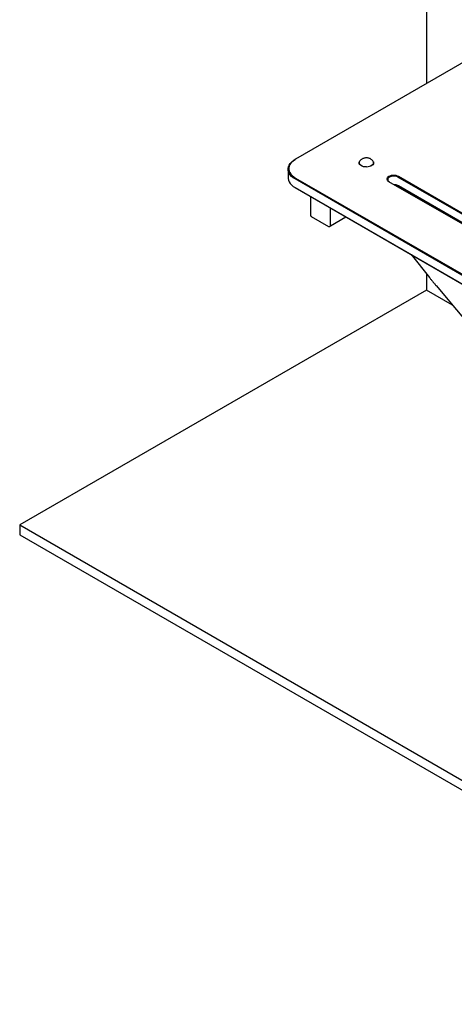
# Model space of a CAD drawing. Header units: inches. Extents: x 0 to 180, y 0 to 140.
# Tile 28 of 32: x 126 to 144, y 69 to 110. Entities that reach past the tile are written whole.
import ezdxf

# ---------------------------------------------------------------- set-up
doc = ezdxf.new("R2010")
doc.units = ezdxf.units.IN
doc.header["$MEASUREMENT"] = 0
doc.linetypes.add('SLD-Solid', pattern=[0])

msp = doc.modelspace()

# ---------------------------------------------------------------- linework, layer by layer
at = {"color": 7, "linetype": 'SLD-Solid', "lineweight": 25}
for p, q in [((142.5604908, 117.8649226), (142.5604908, 107.2985468)), ((146.5164707, 109.5822854), (137.0999987, 104.1462718)), ((137.0787855, 104.1340217), (137.0999987, 104.1462718)), ((139.7505767, 103.9948057), (139.7505767, 103.9899674)), ((140.3505767, 103.9899674), (140.3505767, 103.9948057)), ((136.7858928, 103.7258185), (136.7858928, 103.3665405)), ((149.8734952, 95.9313866), (137.0787855, 103.3176153)), ((137.0999987, 103.3543576), (149.8947084, 95.9681289)), ((152.4078833, 96.6154042), (140.9939777, 103.2045116)), ((152.7826492, 96.8072557), (141.3687436, 103.3963631)), ((141.3899568, 103.4331055), (152.8038624, 96.8439981)), ((137.0787855, 102.9583373), (149.8734952, 95.5721086)), ((137.0999987, 102.9460872), (137.0787855, 102.9583373)), ((149.8751887, 95.571127), (137.0999987, 102.9460872)), ((141.3687436, 103.0370852), (152.5726598, 96.569202)), ((141.3715533, 102.9865419), (141.4139215, 103.0110006)), ((152.5726519, 96.5692026), (141.3899568, 103.0248351)), ((137.7194599, 102.5884799), (137.7194599, 101.8064318)), ((142.5604908, 102.3491002), (142.5604908, 102.3001829)), ((138.5590971, 101.3798586), (138.5590971, 102.1037676)), ((137.7486032, 101.7559555), (138.4733877, 101.3375463)), ((138.5487397, 101.3569663), (139.2007374, 101.7333566)), ((138.5133844, 101.3365561), (138.5487397, 101.3569663)), ((141.9251473, 100.1605882), (142.6815799, 99.2070073)), ((142.5604908, 99.3596558), (142.5604908, 98.6762135)), ((142.5604908, 98.6762135), (125.589928, 88.8793162)), ((143.6441445, 98.0506335), (142.5604908, 98.6762135)), ((142.9608301, 98.8658675), (146.7213046, 94.3794017)), ((125.589928, 88.8793162), (125.589928, 88.4710458)), ((125.589928, 88.8793162), (159.5310535, 69.2855215)), ((125.589928, 88.4710458), (159.5310535, 68.8772511))]:
    msp.add_line(p, q, dxfattribs=at)
at = {"color": 7, "linetype": 'SLD-Solid', "lineweight": 25, "flags": 128}
for points in [[(137.0787855, 103.3176153), (136.9987089, 103.369795), (136.9301113, 103.4271663), (136.8739928, 103.4888927), (136.8311719, 103.554074), (136.8022729, 103.6217597), (136.7877173, 103.6909628), (136.7877173, 103.7606742), (136.8022729, 103.8298773), (136.8311719, 103.897563), (136.8739928, 103.9627443), (136.9301113, 104.0244707), (136.9987089, 104.081842), (137.0787855, 104.1340217)], [(137.0999987, 104.1462718), (137.0223244, 104.0956575), (136.9557847, 104.0400073), (136.9013498, 103.9801327), (136.8598135, 103.9169069), (136.8317815, 103.8512518), (136.8176626, 103.7841247), (136.8176626, 103.7165047), (136.8317815, 103.6493777), (136.8598135, 103.5837225), (136.9013498, 103.5204967), (136.9557847, 103.4606221), (137.0223244, 103.4049719), (137.0999987, 103.3543576)], [(140.3505767, 103.9899674), (140.3505222, 103.9866647), (140.3422798, 103.9495188), (140.3203977, 103.9142641), (140.285899, 103.8825493), (140.240397, 103.8558573), (140.1860191, 103.835436), (140.1253082, 103.8222405), (140.0611028, 103.8168877), (139.9964053, 103.8196279), (139.9342408, 103.830333), (139.877516, 103.8485025), (139.8288834, 103.8732866), (139.7906168, 103.9035267), (139.7645058, 103.9378086), (139.751771, 103.9745294), (139.7505767, 103.9899674)], [(140.0504701, 103.8216194), (140.0286254, 103.8220837), (139.9648203, 103.828846), (139.9050252, 103.8433684), (139.8520358, 103.8649718), (139.80833, 103.8926461), (139.7759514, 103.9250973), (139.756414, 103.960808), (139.7506313, 103.9981084), (139.7573998, 104.0315319)], [(140.3437533, 104.0315327), (140.3493824, 104.0102438), (140.3481453, 103.9728011), (140.3329943, 103.9363874), (140.3046376, 103.9027052), (140.2644014, 103.8733295), (140.214167, 103.849634)], [(136.7858928, 103.3665405), (136.7877173, 103.3316848), (136.8022729, 103.2624817), (136.8311719, 103.194796), (136.8739928, 103.1296147), (136.9301113, 103.0678884), (136.9987089, 103.010517), (137.0787855, 102.9583373)], [(140.9939777, 103.2045116), (140.9548849, 103.2328107), (140.9276804, 103.2654221), (140.9137284, 103.3007106), (140.9137284, 103.3369065), (140.9276804, 103.3721949), (140.9548849, 103.4048063), (140.9939777, 103.4331055), (141.0429986, 103.4556733), (141.0994893, 103.4713781), (141.1606173, 103.4794324), (141.2233173, 103.4794324), (141.2844453, 103.4713781), (141.340936, 103.4556733), (141.3899568, 103.4331055)], [(141.3687436, 103.3963631), (141.3213015, 103.4178201), (141.2663429, 103.4320992), (141.2070619, 103.4383706), (141.1469036, 103.4362699), (141.0893643, 103.4259192), (141.0377879, 103.4079199), (140.9951718, 103.3833182), (140.9639928, 103.3535438), (140.9460628, 103.320327), (140.9424239, 103.2855984), (140.9532875, 103.2513762), (140.9780224, 103.2196493), (141.0151909, 103.1922615)]]:
    msp.add_lwpolyline(points, dxfattribs=at)
at = {"color": 7, "linetype": 'SLD-Solid', "lineweight": 25}
for centre, radius, start, end in [((139.8610976, 104.0016991), 0.1081608, 136.92404908, 201.57688355), ((140.2389517, 104.0012361), 0.1091925, 344.05817512, 41.91741041), ((141.2019651, 102.7265995), 0.3524435, 61.75736587, 88.44245667), ((141.2053455, 102.683364), 0.3881802, 61.60277666, 87.0699254), ((138.5353128, 101.3768304), 0.0239763, 304.05635078, 7.25582961), ((138.534597, 101.3771542), 0.0246489, 305.01333293, 6.29884746)]:
    msp.add_arc(centre, radius, start, end, dxfattribs=at)
for points, knots in [([(140.0505767, 104.1988542), (140.0272698, 104.1976521), (139.9945335, 104.1959637), (139.9474332, 104.1847009), (139.9079594, 104.1710938), (139.863348, 104.1480261), (139.8203134, 104.1174875), (139.7960925, 104.0908786), (139.7839362, 104.0775238)], [0, 0, 0, 0, 0.23032015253, 0.323502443, 0.47936802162, 0.64356912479, 0.82111012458, 1, 1, 1, 1]), ([(140.3195334, 104.0747305), (140.3192124, 104.075218), (140.3079755, 104.092282), (140.2771723, 104.1192831), (140.2299722, 104.1534495), (140.1830354, 104.1751508), (140.1397976, 104.1885736), (140.0974276, 104.1970565), (140.0671593, 104.198218), (140.0505767, 104.1988542)], [0, 0, 0, 0, 0.0057238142, 0.2003627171, 0.3942560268, 0.5783091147, 0.7040861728, 0.8378824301, 1, 1, 1, 1]), ([(137.7194599, 101.8064318), (137.7198979, 101.8017693), (137.720774, 101.7924442), (137.7275132, 101.7774301), (137.7371462, 101.764087), (137.7447838, 101.7586662), (137.7486027, 101.7559558)], [0, 0, 0, 0, 0.2499978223, 0.4999970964, 0.7499978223, 1, 1, 1, 1]), ([(138.4733871, 101.3375466), (138.4764851, 101.3360279), (138.4828415, 101.332912), (138.4933428, 101.3313109), (138.5039425, 101.3321199), (138.5102199, 101.3350694), (138.5133853, 101.3365567)], [0, 0, 0, 0, 0.2354871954, 0.4831613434, 0.7393810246, 1, 1, 1, 1]), ([(142.6815799, 99.2070073), (142.6928118, 99.1928922), (142.725955, 99.1512412), (142.7857666, 99.0772891), (142.8612904, 98.9852675), (142.9208485, 98.9136073), (142.9542408, 98.8737354), (142.9608301, 98.8658675)], [0, 0, 0, 0, 0.1400967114, 0.4133982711, 0.6841563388, 0.9376748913, 1, 1, 1, 1])]:
    msp.add_open_spline(points, degree=3, knots=knots, dxfattribs=at)

doc.saveas('drawing.dxf')
